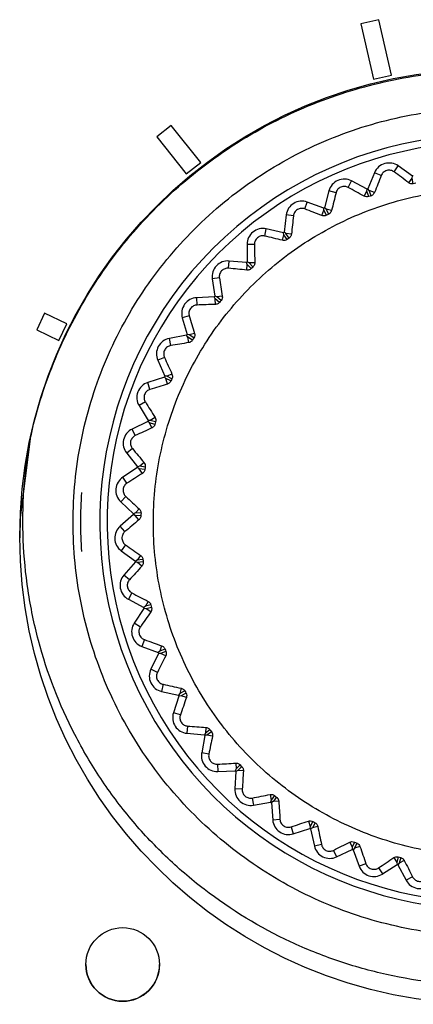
# Model space of a CAD drawing. Header units: millimetres. Extents: x 15231 to 16570, y 10019 to 11489.
# Tile 126 of 206: x 15939 to 15950, y 10793 to 10820. Entities that reach past the tile are written whole.
import ezdxf

# ---------------------------------------------------------------- set-up
doc = ezdxf.new("R2010")
doc.units = ezdxf.units.MM

msp = doc.modelspace()

# ---------------------------------------------------------------- linework, layer by layer
at = {"color": 7, "linetype": 'Continuous', "lineweight": 25}
for p, q in [((15948.749, 10819.714), (15948.261, 10819.603)), ((15949.093, 10818.207), (15948.749, 10819.714)), ((15948.261, 10819.603), (15948.605, 10818.095)), ((15948.261, 10819.603), (15948.261, 10819.603)), ((15948.261, 10819.603), (15948.605, 10818.096)), ((15948.605, 10818.095), (15949.093, 10818.207)), ((15948.605, 10818.096), (15949.093, 10818.207)), ((15948.605, 10818.096), (15948.605, 10818.095)), ((15949.093, 10818.207), (15949.093, 10818.207)), ((15943.111, 10816.841), (15942.72, 10816.529)), ((15943.913, 10815.836), (15943.111, 10816.841)), ((15942.72, 10816.529), (15943.522, 10815.524)), ((15942.72, 10816.529), (15942.72, 10816.529)), ((15942.72, 10816.529), (15943.522, 10815.524)), ((15943.522, 10815.524), (15943.913, 10815.836)), ((15943.522, 10815.524), (15943.913, 10815.836)), ((15943.913, 10815.836), (15943.913, 10815.836)), ((15949.164, 10815.582), (15949.278, 10815.743)), ((15949.666, 10815.467), (15949.278, 10815.743)), ((15943.522, 10815.524), (15943.522, 10815.524)), ((15948.636, 10815.559), (15948.453, 10815.12)), ((15948.818, 10815.483), (15948.636, 10815.559)), ((15949.565, 10815.286), (15949.654, 10815.411)), ((15949.654, 10815.411), (15949.666, 10815.467)), ((15949.687, 10815.26), (15949.654, 10815.411)), ((15947.919, 10815.159), (15948.011, 10815.334)), ((15948.431, 10815.112), (15948.011, 10815.334)), ((15947.398, 10815.066), (15947.275, 10814.607)), ((15947.589, 10815.015), (15947.398, 10815.066)), ((15948.356, 10814.92), (15948.427, 10815.055)), ((15948.427, 10815.055), (15948.431, 10815.112)), ((15948.48, 10814.91), (15948.427, 10815.055)), ((15948.492, 10815.079), (15948.453, 10815.12)), ((15948.544, 10814.933), (15948.492, 10815.079)), ((15948.634, 10815.02), (15948.492, 10815.079)), ((15946.741, 10814.575), (15946.809, 10814.76)), ((15947.255, 10814.596), (15946.809, 10814.76)), ((15947.32, 10814.571), (15947.275, 10814.607)), ((15946.237, 10814.413), (15946.177, 10813.941)), ((15946.433, 10814.388), (15946.237, 10814.413)), ((15947.206, 10814.395), (15947.259, 10814.539)), ((15947.259, 10814.539), (15947.255, 10814.596)), ((15947.33, 10814.403), (15947.259, 10814.539)), ((15947.391, 10814.434), (15947.32, 10814.571)), ((15947.468, 10814.532), (15947.32, 10814.571)), ((15945.651, 10813.838), (15945.694, 10814.031)), ((15946.158, 10813.928), (15945.694, 10814.031)), ((15946.136, 10813.723), (15946.169, 10813.872)), ((15946.169, 10813.872), (15946.158, 10813.928)), ((15946.258, 10813.746), (15946.169, 10813.872)), ((15946.226, 10813.912), (15946.177, 10813.941)), ((15946.314, 10813.785), (15946.226, 10813.912)), ((15946.378, 10813.892), (15946.226, 10813.912)), ((15945.371, 10813.612), (15945.174, 10813.611)), ((15945.174, 10813.611), (15945.177, 10813.136)), ((15944.67, 10812.963), (15944.686, 10813.16)), ((15945.16, 10813.12), (15944.686, 10813.16)), ((15945.179, 10813.065), (15945.16, 10813.12)), ((15945.166, 10812.913), (15945.179, 10813.065)), ((15945.229, 10813.113), (15945.177, 10813.136)), ((15945.283, 10812.953), (15945.179, 10813.065)), ((15945.382, 10813.114), (15945.229, 10813.113)), ((15945.334, 10812.999), (15945.229, 10813.113)), ((15944.422, 10812.702), (15944.227, 10812.674)), ((15944.227, 10812.674), (15944.293, 10812.203)), ((15944.348, 10812.188), (15944.293, 10812.203)), ((15944.5, 10812.209), (15944.348, 10812.188)), ((15944.278, 10812.186), (15943.804, 10812.162)), ((15943.813, 10811.965), (15943.804, 10812.162)), ((15944.304, 10812.134), (15944.278, 10812.186)), ((15944.312, 10811.982), (15944.304, 10812.134)), ((15944.423, 10812.037), (15944.304, 10812.134)), ((15944.467, 10812.089), (15944.348, 10812.188)), ((15939.675, 10811.741), (15939.459, 10811.291)), ((15940.274, 10811.453), (15939.675, 10811.741)), ((15943.603, 10811.673), (15943.413, 10811.62)), ((15940.057, 10811.002), (15940.274, 10811.453)), ((15940.057, 10811.002), (15940.274, 10811.453)), ((15940.274, 10811.453), (15940.274, 10811.453)), ((15943.413, 10811.62), (15943.542, 10811.162)), ((15939.459, 10811.291), (15940.057, 10811.002)), ((15939.459, 10811.291), (15939.459, 10811.291)), ((15939.459, 10811.291), (15940.057, 10811.002)), ((15943.529, 10811.142), (15943.062, 10811.056)), ((15943.562, 10811.095), (15943.529, 10811.142)), ((15943.598, 10811.154), (15943.542, 10811.162)), ((15943.746, 10811.195), (15943.598, 10811.154)), ((15943.729, 10811.072), (15943.598, 10811.154)), ((15940.057, 10811.002), (15940.057, 10811.002)), ((15943.098, 10810.862), (15943.062, 10811.056)), ((15943.59, 10810.944), (15943.562, 10811.095)), ((15943.693, 10811.014), (15943.562, 10811.095)), ((15942.928, 10810.544), (15942.747, 10810.466)), ((15942.747, 10810.466), (15942.935, 10810.029)), ((15943.133, 10810.089), (15942.993, 10810.029)), ((15942.926, 10810.008), (15942.474, 10809.86)), ((15942.536, 10809.673), (15942.474, 10809.86)), ((15942.964, 10809.966), (15942.926, 10810.008)), ((15942.993, 10810.029), (15942.935, 10810.029)), ((15943.012, 10809.82), (15942.964, 10809.966)), ((15943.105, 10809.903), (15942.964, 10809.966)), ((15943.133, 10809.965), (15942.993, 10810.029)), ((15942.41, 10809.335), (15942.241, 10809.234)), ((15942.241, 10809.234), (15942.486, 10808.826)), ((15942.479, 10808.804), (15942.051, 10808.597)), ((15942.523, 10808.767), (15942.479, 10808.804)), ((15942.543, 10808.833), (15942.486, 10808.826)), ((15942.589, 10808.629), (15942.523, 10808.767)), ((15942.671, 10808.723), (15942.523, 10808.767)), ((15942.674, 10808.912), (15942.543, 10808.833)), ((15942.69, 10808.789), (15942.543, 10808.833)), ((15942.137, 10808.42), (15942.051, 10808.597)), ((15942.057, 10808.068), (15941.904, 10807.945)), ((15941.904, 10807.945), (15942.2, 10807.574)), ((15942.375, 10807.684), (15942.256, 10807.589)), ((15942.197, 10807.551), (15941.8, 10807.289)), ((15942.245, 10807.52), (15942.197, 10807.551)), ((15942.256, 10807.589), (15942.2, 10807.574)), ((15942.329, 10807.393), (15942.245, 10807.52)), ((15942.397, 10807.497), (15942.245, 10807.52)), ((15942.408, 10807.564), (15942.256, 10807.589)), ((15941.909, 10807.124), (15941.8, 10807.289)), ((15941.877, 10806.766), (15941.741, 10806.623)), ((15941.741, 10806.623), (15942.085, 10806.295)), ((15942.138, 10806.317), (15942.085, 10806.295)), ((15942.243, 10806.427), (15942.138, 10806.317)), ((15942.292, 10806.313), (15942.138, 10806.317)), ((15942.084, 10806.272), (15941.726, 10805.959)), ((15942.136, 10806.247), (15942.084, 10806.272)), ((15942.237, 10806.132), (15942.136, 10806.247)), ((15942.29, 10806.244), (15942.136, 10806.247)), ((15941.856, 10805.81), (15941.726, 10805.959)), ((15941.872, 10805.45), (15941.756, 10805.291)), ((15941.756, 10805.291), (15942.14, 10805.012)), ((15942.143, 10804.988), (15941.83, 10804.631)), ((15942.19, 10805.04), (15942.14, 10805.012)), ((15942.198, 10804.971), (15942.143, 10804.988)), ((15942.28, 10805.164), (15942.19, 10805.04)), ((15942.343, 10805.057), (15942.19, 10805.04)), ((15942.351, 10804.989), (15942.198, 10804.971)), ((15942.313, 10804.871), (15942.198, 10804.971)), ((15941.978, 10804.501), (15941.83, 10804.631)), ((15942.042, 10804.146), (15941.948, 10803.973)), ((15941.948, 10803.973), (15942.366, 10803.747)), ((15942.484, 10803.917), (15942.412, 10803.782)), ((15942.372, 10803.725), (15942.109, 10803.328)), ((15942.412, 10803.782), (15942.366, 10803.747)), ((15942.429, 10803.715), (15942.372, 10803.725)), ((15942.561, 10803.819), (15942.412, 10803.782)), ((15942.578, 10803.753), (15942.429, 10803.715)), ((15942.556, 10803.631), (15942.429, 10803.715)), ((15942.274, 10803.22), (15942.109, 10803.328)), ((15942.384, 10802.877), (15942.315, 10802.692)), ((15942.315, 10802.692), (15942.759, 10802.524)), ((15942.799, 10802.565), (15942.759, 10802.524)), ((15942.853, 10802.708), (15942.799, 10802.565)), ((15942.943, 10802.622), (15942.799, 10802.565)), ((15942.768, 10802.503), (15942.56, 10802.075)), ((15942.825, 10802.501), (15942.768, 10802.503)), ((15942.968, 10802.558), (15942.825, 10802.501)), ((15942.963, 10802.434), (15942.825, 10802.501)), ((15942.737, 10801.989), (15942.56, 10802.075)), ((15942.893, 10801.664), (15942.848, 10801.472)), ((15943.38, 10801.559), (15943.346, 10801.411)), ((15942.848, 10801.472), (15943.311, 10801.365)), ((15943.323, 10801.344), (15943.174, 10800.893)), ((15943.346, 10801.411), (15943.311, 10801.365)), ((15943.38, 10801.35), (15943.323, 10801.344)), ((15943.48, 10801.486), (15943.346, 10801.411)), ((15943.514, 10801.426), (15943.38, 10801.35)), ((15943.525, 10801.302), (15943.38, 10801.35)), ((15943.361, 10800.831), (15943.174, 10800.893)), ((15943.558, 10800.53), (15943.54, 10800.334)), ((15944.056, 10800.491), (15944.041, 10800.339)), ((15944.165, 10800.431), (15944.041, 10800.339)), ((15943.54, 10800.334), (15944.013, 10800.289)), ((15944.027, 10800.27), (15943.94, 10799.803)), ((15944.041, 10800.339), (15944.013, 10800.289)), ((15944.083, 10800.284), (15944.027, 10800.27)), ((15944.206, 10800.377), (15944.083, 10800.284)), ((15944.233, 10800.256), (15944.083, 10800.284)), ((15944.134, 10799.767), (15943.94, 10799.803)), ((15944.369, 10799.494), (15944.377, 10799.297)), ((15944.873, 10799.37), (15944.852, 10799.316)), ((15944.867, 10799.522), (15944.873, 10799.37)), ((15944.983, 10799.478), (15944.873, 10799.37)), ((15945.031, 10799.429), (15944.922, 10799.32)), ((15944.377, 10799.297), (15944.852, 10799.316)), ((15944.869, 10799.3), (15944.844, 10798.825)), ((15944.922, 10799.32), (15944.869, 10799.3)), ((15945.075, 10799.313), (15944.922, 10799.32)), ((15945.041, 10798.815), (15944.844, 10798.825)), ((15945.311, 10798.576), (15945.345, 10798.382)), ((15945.801, 10798.671), (15945.827, 10798.52)), ((15945.922, 10798.642), (15945.827, 10798.52)), ((15945.976, 10798.6), (15945.882, 10798.478)), ((15945.345, 10798.382), (15945.813, 10798.464)), ((15945.827, 10798.52), (15945.813, 10798.464)), ((15945.882, 10798.478), (15945.832, 10798.45)), ((15945.832, 10798.45), (15945.871, 10797.976)), ((15946.034, 10798.49), (15945.882, 10798.478)), ((15946.067, 10797.993), (15945.871, 10797.976)), ((15946.367, 10797.792), (15946.426, 10797.604)), ((15946.839, 10797.951), (15946.886, 10797.805)), ((15946.886, 10797.805), (15946.879, 10797.748)), ((15946.963, 10797.938), (15946.886, 10797.805)), ((15946.946, 10797.77), (15946.899, 10797.736)), ((15947.022, 10797.904), (15946.946, 10797.77)), ((15947.095, 10797.803), (15946.946, 10797.77)), ((15946.426, 10797.604), (15946.879, 10797.748)), ((15946.899, 10797.736), (15947.002, 10797.272)), ((15947.194, 10797.314), (15947.002, 10797.272)), ((15947.965, 10797.376), (15948.03, 10797.237)), ((15948.089, 10797.38), (15948.03, 10797.237)), ((15948.03, 10797.237), (15948.031, 10797.18)), ((15948.152, 10797.354), (15948.094, 10797.211)), ((15948.238, 10797.263), (15948.094, 10797.211)), ((15947.518, 10797.155), (15947.602, 10796.977)), ((15947.602, 10796.977), (15948.031, 10797.18)), ((15948.094, 10797.211), (15948.053, 10797.171)), ((15948.053, 10797.171), (15948.216, 10796.725)), ((15949.157, 10796.956), (15949.24, 10796.827)), ((15949.279, 10796.976), (15949.24, 10796.827)), ((15949.346, 10796.959), (15949.307, 10796.81)), ((15948.401, 10796.792), (15948.216, 10796.725)), ((15948.85, 10796.513), (15949.249, 10796.771)), ((15949.24, 10796.827), (15949.249, 10796.771)), ((15949.307, 10796.81), (15949.271, 10796.765)), ((15949.271, 10796.765), (15949.493, 10796.344)), ((15949.442, 10796.881), (15949.307, 10796.81)), ((15948.743, 10796.678), (15948.85, 10796.513)), ((15949.667, 10796.436), (15949.493, 10796.344)), ((15940.795, 10794.056), (15940.795, 10794.056)), ((15942.795, 10794.056), (15942.795, 10794.056))]:
    msp.add_line(p, q, dxfattribs=at)
at = {"color": 7, "linetype": 'Continuous', "lineweight": 25, "flags": 128}
msp.add_lwpolyline([(15939.284, 10808.329), (15939.009, 10806.192), (15938.997, 10805.646)], dxfattribs=at)
at = {"color": 7, "linetype": 'Continuous', "lineweight": 25}
for centre, radius in [((15951.697, 10805.673), 12.699), ((15941.795, 10794.056), 1)]:
    msp.add_circle(centre, radius, dxfattribs=at)
for centre, radius, start, end in [((15951.697, 10806.069), 10.524, 347.8421, 282.1579), ((15951.697, 10806.069), 10.324, 347.8421, 282.1579), ((15949.03, 10815.394), 0.428, 54.5361, 157.3787), ((15951.697, 10806.069), 9.615, 102.0585, 102.1968), ((15947.811, 10814.956), 0.428, 62.1957, 165.0383), ((15951.697, 10806.069), 9.615, 109.7181, 109.8564), ((15946.661, 10814.359), 0.428, 69.8553, 172.6979), ((15951.697, 10806.069), 9.615, 117.3776, 117.516), ((15945.601, 10813.614), 0.428, 77.5149, 180.3575), ((15951.697, 10806.069), 9.615, 125.0372, 125.1756), ((15944.65, 10812.734), 0.428, 85.1744, 188.017), ((15951.697, 10806.069), 9.615, 132.6968, 132.8351), ((15951.697, 10806.069), 9.615, 140.3564, 140.4947), ((15943.825, 10811.735), 0.428, 92.834, 195.6766), ((15951.697, 10806.069), 9.615, 148.0159, 148.1543), ((15943.14, 10810.635), 0.428, 100.4936, 203.3362), ((15942.607, 10809.454), 0.428, 108.1532, 210.9958), ((15951.697, 10806.069), 9.615, 155.6755, 155.8139), ((15951.697, 10806.069), 9.615, 163.3351, 163.4734), ((15942.237, 10808.212), 0.428, 115.8127, 218.6553), ((15951.697, 10806.069), 9.615, 170.9946, 171.133), ((15942.036, 10806.932), 0.428, 123.4723, 226.3149), ((15951.697, 10806.069), 11.05, 175.8483, 184.1517), ((15951.697, 10806.069), 9.615, 178.6542, 178.7926), ((15942.007, 10805.637), 0.428, 131.1319, 233.9745), ((15951.697, 10806.069), 9.615, 186.3138, 186.4522), ((15942.151, 10804.349), 0.428, 138.7915, 241.6341), ((15951.697, 10806.069), 9.615, 193.9734, 194.1117), ((15942.466, 10803.092), 0.428, 146.451, 249.2936), ((15951.697, 10806.069), 9.615, 201.6329, 201.7713), ((15942.945, 10801.888), 0.428, 154.1106, 256.9532), ((15951.697, 10806.069), 9.615, 209.2925, 209.4309), ((15943.58, 10800.759), 0.428, 161.7702, 264.6128), ((15951.697, 10806.069), 9.615, 216.9521, 217.0905), ((15944.36, 10799.725), 0.428, 169.4298, 272.2724), ((15951.697, 10806.069), 9.615, 224.6117, 224.75), ((15945.271, 10798.803), 0.428, 177.0893, 279.9319), ((15951.697, 10806.069), 9.615, 232.2712, 232.4096), ((15946.297, 10798.012), 0.428, 184.7489, 287.5915), ((15951.697, 10806.069), 9.615, 239.9308, 240.0692), ((15947.419, 10797.364), 0.428, 192.4085, 295.2511), ((15951.697, 10806.069), 9.615, 247.5904, 247.7288), ((15948.618, 10796.871), 0.428, 200.0681, 302.9107), ((15951.697, 10806.069), 9.615, 255.25, 255.3883), ((15949.871, 10796.543), 0.428, 207.7276, 310.5702), ((15941.795, 10794.056), 1, 180.0044, 270.0044), ((15941.795, 10794.056), 1, 269.9956, 359.9956)]:
    msp.add_arc(centre, radius, start, end, dxfattribs=at)
for points, knots in [([(15939.284, 10808.329), (15939.437, 10809.037), (15939.648, 10809.722), (15940.182, 10811.048), (15940.505, 10811.689), (15941.266, 10812.923), (15941.693, 10813.498), (15942.639, 10814.571), (15943.157, 10815.068), (15944.286, 10815.978), (15944.881, 10816.379), (15946.13, 10817.076), (15946.785, 10817.373), (15948.152, 10817.855), (15948.847, 10818.035), (15950.258, 10818.276), (15950.975, 10818.338), (15952.425, 10818.337), (15953.14, 10818.276), (15954.55, 10818.034), (15955.248, 10817.853), (15956.614, 10817.37), (15957.267, 10817.074), (15958.204, 10816.551), (15958.509, 10816.364), (15959.104, 10815.962), (15959.396, 10815.747), (15960.241, 10815.065), (15960.758, 10814.568), (15961.467, 10813.764), (15961.692, 10813.485), (15962.119, 10812.908), (15962.322, 10812.608), (15962.891, 10811.685), (15963.213, 10811.045), (15963.746, 10809.722), (15963.957, 10809.037), (15964.11, 10808.329)], [0, 0, 0, 0, 0.0625, 0.0625, 0.125, 0.125, 0.1875, 0.1875, 0.25, 0.25, 0.3125, 0.3125, 0.375, 0.375, 0.4375, 0.4375, 0.5, 0.5, 0.5625, 0.5625, 0.625, 0.625, 0.6875, 0.6875, 0.71875, 0.71875, 0.75, 0.75, 0.8125, 0.8125, 0.84375, 0.84375, 0.875, 0.875, 0.9375, 0.9375, 1, 1, 1, 1]), ([(15951.697, 10794.819), (15952.44, 10794.819), (15953.176, 10794.892), (15954.632, 10795.183), (15955.337, 10795.399), (15956.352, 10795.821), (15956.684, 10795.978), (15957.334, 10796.326), (15957.654, 10796.518), (15958.574, 10797.135), (15959.14, 10797.601), (15960.178, 10798.64), (15960.652, 10799.22), (15961.467, 10800.443), (15961.812, 10801.089), (15962.235, 10802.113), (15962.36, 10802.464), (15962.573, 10803.17), (15962.662, 10803.526), (15962.804, 10804.245), (15962.858, 10804.608), (15962.929, 10805.339), (15962.947, 10805.709), (15962.946, 10806.822), (15962.873, 10807.552), (15962.658, 10808.631), (15962.568, 10808.987), (15962.353, 10809.695), (15962.227, 10810.046), (15961.803, 10811.066), (15961.457, 10811.712), (15960.844, 10812.629), (15960.622, 10812.928), (15960.152, 10813.5), (15959.904, 10813.772), (15959.125, 10814.549), (15958.558, 10815.015), (15957.634, 10815.632), (15957.315, 10815.823), (15956.666, 10816.169), (15956.334, 10816.325), (15955.657, 10816.605), (15955.312, 10816.729), (15954.606, 10816.942), (15954.245, 10817.033), (15953.157, 10817.248), (15952.427, 10817.319), (15950.959, 10817.319), (15950.213, 10817.245), (15948.772, 10816.957), (15948.07, 10816.744), (15947.048, 10816.32), (15946.711, 10816.16), (15946.06, 10815.812), (15945.745, 10815.623), (15944.832, 10815.011), (15944.262, 10814.545), (15943.213, 10813.494), (15942.748, 10812.926), (15942.137, 10812.011), (15941.948, 10811.696), (15941.6, 10811.044), (15941.441, 10810.707), (15941.019, 10809.686), (15940.806, 10808.984), (15940.591, 10807.902), (15940.537, 10807.535), (15940.464, 10806.798), (15940.447, 10806.43), (15940.447, 10805.329), (15940.519, 10804.6), (15940.735, 10803.511), (15940.826, 10803.15), (15941.04, 10802.445), (15941.288, 10801.755), (15941.601, 10801.092), (15941.948, 10800.442), (15942.14, 10800.123), (15942.756, 10799.201), (15943.222, 10798.634), (15944, 10797.856), (15944.273, 10797.608), (15944.846, 10797.137), (15945.144, 10796.917), (15946.062, 10796.304), (15946.708, 10795.959), (15947.73, 10795.535), (15948.081, 10795.409), (15948.788, 10795.195), (15949.144, 10795.106), (15950.223, 10794.892), (15950.954, 10794.819), (15951.697, 10794.819)], [0, 0, 0, 0, 0.03125, 0.03125, 0.0625, 0.0625, 0.078125, 0.078125, 0.09375, 0.09375, 0.125, 0.125, 0.15625, 0.15625, 0.1875, 0.1875, 0.203125, 0.203125, 0.21875, 0.21875, 0.234375, 0.234375, 0.25, 0.25, 0.28125, 0.28125, 0.296875, 0.296875, 0.3125, 0.3125, 0.34375, 0.34375, 0.359375, 0.359375, 0.375, 0.375, 0.40625, 0.40625, 0.421875, 0.421875, 0.4375, 0.4375, 0.453125, 0.453125, 0.46875, 0.46875, 0.5, 0.5, 0.53125, 0.53125, 0.5625, 0.5625, 0.578125, 0.578125, 0.59375, 0.59375, 0.625, 0.625, 0.65625, 0.65625, 0.671875, 0.671875, 0.6875, 0.6875, 0.71875, 0.71875, 0.734375, 0.734375, 0.75, 0.75, 0.78125, 0.78125, 0.796875, 0.796875, 0.8125, 0.828125, 0.828125, 0.84375, 0.84375, 0.875, 0.875, 0.890625, 0.890625, 0.90625, 0.90625, 0.9375, 0.9375, 0.953125, 0.953125, 0.96875, 0.96875, 1, 1, 1, 1]), ([(15949.164, 10815.582), (15949.139, 10815.6), (15949.11, 10815.614), (15949.042, 10815.628), (15949.003, 10815.628), (15948.93, 10815.607), (15948.897, 10815.587), (15948.847, 10815.539), (15948.829, 10815.511), (15948.818, 10815.483)], [0, 0, 0, 0, 0.25, 0.25, 0.5, 0.5, 0.75, 0.75, 1, 1, 1, 1]), ([(15951.012, 10815.1), (15950.415, 10815.055), (15949.831, 10814.952), (15948.689, 10814.634), (15948.127, 10814.416), (15947.071, 10813.881), (15946.573, 10813.564), (15945.87, 10813.015), (15945.643, 10812.818), (15945.214, 10812.407), (15945.01, 10812.192), (15944.433, 10811.521), (15944.091, 10811.035), (15943.504, 10809.994), (15943.265, 10809.453), (15942.989, 10808.611), (15942.91, 10808.326), (15942.78, 10807.745), (15942.729, 10807.449), (15942.622, 10806.565), (15942.608, 10805.975), (15942.674, 10805.088), (15942.711, 10804.791), (15942.814, 10804.203), (15942.88, 10803.914), (15943.117, 10803.06), (15943.33, 10802.509), (15943.734, 10801.71), (15943.882, 10801.45), (15944.2, 10800.95), (15944.541, 10800.467), (15944.927, 10800.02), (15945.337, 10799.591), (15945.554, 10799.384), (15946.232, 10798.801), (15946.715, 10798.462), (15947.745, 10797.88), (15948.297, 10797.637), (15949.422, 10797.267), (15949.998, 10797.138), (15950.883, 10797.03), (15951.183, 10797.008), (15951.777, 10796.995), (15952.073, 10797.002), (15952.956, 10797.069), (15953.54, 10797.17), (15954.693, 10797.491), (15955.244, 10797.705), (15956.035, 10798.104), (15956.292, 10798.25), (15956.795, 10798.569), (15957.04, 10798.742), (15957.742, 10799.291), (15958.169, 10799.699), (15958.749, 10800.372), (15958.933, 10800.608), (15959.276, 10801.096), (15959.435, 10801.347), (15959.871, 10802.119), (15960.11, 10802.659), (15960.39, 10803.508), (15960.47, 10803.797), (15960.6, 10804.376), (15960.7, 10804.958), (15960.744, 10805.548), (15960.758, 10806.14), (15960.751, 10806.44), (15960.684, 10807.332), (15960.582, 10807.914), (15960.346, 10808.768), (15960.253, 10809.05), (15960.038, 10809.607), (15959.916, 10809.881), (15959.516, 10810.674), (15959.2, 10811.173), (15958.652, 10811.875), (15958.456, 10812.102), (15958.045, 10812.533), (15957.831, 10812.737), (15957.16, 10813.315), (15956.676, 10813.656), (15955.635, 10814.245), (15955.093, 10814.484), (15954.252, 10814.762), (15953.966, 10814.841), (15953.386, 10814.971), (15953.09, 10815.022), (15952.203, 10815.131), (15951.609, 10815.145), (15951.012, 10815.1)], [0, 0, 0, 0, 0.03125, 0.03125, 0.0625, 0.0625, 0.09375, 0.09375, 0.109375, 0.109375, 0.125, 0.125, 0.15625, 0.15625, 0.1875, 0.1875, 0.203125, 0.203125, 0.21875, 0.21875, 0.25, 0.25, 0.265625, 0.265625, 0.28125, 0.28125, 0.3125, 0.3125, 0.328125, 0.328125, 0.34375, 0.359375, 0.359375, 0.375, 0.375, 0.40625, 0.40625, 0.4375, 0.4375, 0.46875, 0.46875, 0.484375, 0.484375, 0.5, 0.5, 0.53125, 0.53125, 0.5625, 0.5625, 0.578125, 0.578125, 0.59375, 0.59375, 0.625, 0.625, 0.640625, 0.640625, 0.65625, 0.65625, 0.6875, 0.6875, 0.703125, 0.703125, 0.71875, 0.734375, 0.734375, 0.75, 0.75, 0.78125, 0.78125, 0.796875, 0.796875, 0.8125, 0.8125, 0.84375, 0.84375, 0.859375, 0.859375, 0.875, 0.875, 0.90625, 0.90625, 0.9375, 0.9375, 0.953125, 0.953125, 0.96875, 0.96875, 1, 1, 1, 1]), ([(15947.919, 10815.159), (15947.892, 10815.174), (15947.861, 10815.184), (15947.792, 10815.189), (15947.753, 10815.184), (15947.684, 10815.153), (15947.653, 10815.129), (15947.61, 10815.075), (15947.596, 10815.045), (15947.589, 10815.015)], [0, 0, 0, 0, 0.25, 0.25, 0.5, 0.5, 0.75, 0.75, 1, 1, 1, 1]), ([(15949.687, 10815.26), (15949.677, 10815.258), (15949.667, 10815.257), (15949.657, 10815.257), (15949.644, 10815.257), (15949.631, 10815.258), (15949.62, 10815.261), (15949.604, 10815.265), (15949.59, 10815.271), (15949.577, 10815.278), (15949.573, 10815.281), (15949.569, 10815.283), (15949.565, 10815.286)], [0.0000088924, 0.0000088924, 0.0000088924, 0.0000088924, 0.0000393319, 0.0000393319, 0.0000393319, 0.0000784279, 0.0000784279, 0.0000784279, 0.0001309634, 0.0001309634, 0.0001309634, 0.0001480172, 0.0001480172, 0.0001480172, 0.0001480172]), ([(15948.634, 10815.02), (15948.628, 10815.006), (15948.621, 10814.993), (15948.611, 10814.981), (15948.603, 10814.971), (15948.593, 10814.961), (15948.581, 10814.953), (15948.572, 10814.946), (15948.56, 10814.94), (15948.549, 10814.935), (15948.547, 10814.935), (15948.546, 10814.934), (15948.544, 10814.933)], [0.0000033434, 0.0000033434, 0.0000033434, 0.0000033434, 0.0000564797, 0.0000564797, 0.0000564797, 0.000099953, 0.000099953, 0.000099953, 0.0001373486, 0.0001373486, 0.0001373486, 0.0001423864, 0.0001423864, 0.0001423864, 0.0001423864]), ([(15946.741, 10814.575), (15946.712, 10814.586), (15946.68, 10814.592), (15946.611, 10814.588), (15946.573, 10814.577), (15946.509, 10814.537), (15946.482, 10814.509), (15946.446, 10814.449), (15946.436, 10814.418), (15946.433, 10814.388)], [0, 0, 0, 0, 0.25, 0.25, 0.5, 0.5, 0.75, 0.75, 1, 1, 1, 1]), ([(15947.468, 10814.532), (15947.464, 10814.518), (15947.459, 10814.504), (15947.451, 10814.491), (15947.444, 10814.48), (15947.436, 10814.469), (15947.426, 10814.459), (15947.417, 10814.451), (15947.407, 10814.443), (15947.396, 10814.437), (15947.394, 10814.436), (15947.392, 10814.435), (15947.391, 10814.434)], [0.0000046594, 0.0000046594, 0.0000046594, 0.0000046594, 0.000056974, 0.000056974, 0.000056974, 0.0001005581, 0.0001005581, 0.0001005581, 0.000137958, 0.000137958, 0.000137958, 0.0001437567, 0.0001437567, 0.0001437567, 0.0001437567]), ([(15945.651, 10813.838), (15945.622, 10813.845), (15945.589, 10813.847), (15945.521, 10813.834), (15945.486, 10813.818), (15945.426, 10813.77), (15945.403, 10813.739), (15945.376, 10813.675), (15945.37, 10813.642), (15945.371, 10813.612)], [0, 0, 0, 0, 0.25, 0.25, 0.5, 0.5, 0.75, 0.75, 1, 1, 1, 1]), ([(15946.378, 10813.892), (15946.376, 10813.879), (15946.373, 10813.864), (15946.367, 10813.85), (15946.362, 10813.838), (15946.355, 10813.826), (15946.346, 10813.815), (15946.339, 10813.806), (15946.33, 10813.797), (15946.32, 10813.79), (15946.318, 10813.788), (15946.316, 10813.787), (15946.314, 10813.785)], [0.0000062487, 0.0000062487, 0.0000062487, 0.0000062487, 0.0000575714, 0.0000575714, 0.0000575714, 0.0001012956, 0.0001012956, 0.0001012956, 0.0001387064, 0.0001387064, 0.0001387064, 0.000145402, 0.000145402, 0.000145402, 0.000145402]), ([(15945.382, 10813.114), (15945.383, 10813.1), (15945.381, 10813.086), (15945.377, 10813.072), (15945.374, 10813.059), (15945.369, 10813.046), (15945.362, 10813.034), (15945.356, 10813.024), (15945.348, 10813.014), (15945.339, 10813.005), (15945.337, 10813.003), (15945.336, 10813.001), (15945.334, 10812.999)], [0.0000082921, 0.0000082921, 0.0000082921, 0.0000082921, 0.0000583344, 0.0000583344, 0.0000583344, 0.000102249, 0.000102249, 0.000102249, 0.0001396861, 0.0001396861, 0.0001396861, 0.0001474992, 0.0001474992, 0.0001474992, 0.0001474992]), ([(15944.67, 10812.963), (15944.64, 10812.966), (15944.607, 10812.964), (15944.541, 10812.941), (15944.508, 10812.921), (15944.456, 10812.866), (15944.437, 10812.831), (15944.418, 10812.764), (15944.417, 10812.732), (15944.422, 10812.702)], [0, 0, 0, 0, 0.25, 0.25, 0.5, 0.5, 0.75, 0.75, 1, 1, 1, 1]), ([(15945.283, 10812.953), (15945.275, 10812.945), (15945.266, 10812.938), (15945.256, 10812.933), (15945.245, 10812.926), (15945.234, 10812.921), (15945.222, 10812.918), (15945.206, 10812.914), (15945.19, 10812.912), (15945.176, 10812.912), (15945.172, 10812.913), (15945.169, 10812.913), (15945.166, 10812.913)], [0.0000055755, 0.0000055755, 0.0000055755, 0.0000055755, 0.0000395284, 0.0000395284, 0.0000395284, 0.0000787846, 0.0000787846, 0.0000787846, 0.0001326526, 0.0001326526, 0.0001326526, 0.0001449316, 0.0001449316, 0.0001449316, 0.0001449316]), ([(15943.813, 10811.965), (15943.783, 10811.964), (15943.751, 10811.957), (15943.689, 10811.926), (15943.659, 10811.902), (15943.614, 10811.84), (15943.6, 10811.803), (15943.591, 10811.734), (15943.594, 10811.702), (15943.603, 10811.673)], [0, 0, 0, 0, 0.25, 0.25, 0.5, 0.5, 0.75, 0.75, 1, 1, 1, 1]), ([(15944.423, 10812.037), (15944.415, 10812.026), (15944.405, 10812.017), (15944.395, 10812.01), (15944.384, 10812.002), (15944.373, 10811.996), (15944.362, 10811.992), (15944.346, 10811.986), (15944.33, 10811.983), (15944.315, 10811.982), (15944.314, 10811.982), (15944.313, 10811.982), (15944.312, 10811.982)], [0.0000007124, 0.0000007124, 0.0000007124, 0.0000007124, 0.0000401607, 0.0000401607, 0.0000401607, 0.000079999, 0.000079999, 0.000079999, 0.0001361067, 0.0001361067, 0.0001361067, 0.0001401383, 0.0001401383, 0.0001401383, 0.0001401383]), ([(15943.098, 10810.862), (15943.068, 10810.857), (15943.037, 10810.846), (15942.979, 10810.807), (15942.953, 10810.778), (15942.917, 10810.711), (15942.908, 10810.673), (15942.908, 10810.603), (15942.916, 10810.572), (15942.928, 10810.544)], [0, 0, 0, 0, 0.25, 0.25, 0.5, 0.5, 0.75, 0.75, 1, 1, 1, 1]), ([(15943.693, 10811.014), (15943.686, 10811.003), (15943.678, 10810.993), (15943.669, 10810.984), (15943.659, 10810.975), (15943.649, 10810.968), (15943.639, 10810.962), (15943.624, 10810.954), (15943.609, 10810.948), (15943.594, 10810.945), (15943.592, 10810.945), (15943.591, 10810.945), (15943.59, 10810.944)], [0.0000014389, 0.0000014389, 0.0000014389, 0.0000014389, 0.0000400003, 0.0000400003, 0.0000400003, 0.0000796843, 0.0000796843, 0.0000796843, 0.0001354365, 0.0001354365, 0.0001354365, 0.0001409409, 0.0001409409, 0.0001409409, 0.0001409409]), ([(15943.105, 10809.903), (15943.1, 10809.891), (15943.093, 10809.88), (15943.086, 10809.871), (15943.078, 10809.861), (15943.069, 10809.852), (15943.059, 10809.845), (15943.046, 10809.835), (15943.032, 10809.827), (15943.017, 10809.822), (15943.016, 10809.822), (15943.014, 10809.821), (15943.012, 10809.82)], [0.0000022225, 0.0000022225, 0.0000022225, 0.0000022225, 0.0000398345, 0.0000398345, 0.0000398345, 0.0000793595, 0.0000793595, 0.0000793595, 0.0001347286, 0.0001347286, 0.0001347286, 0.0001417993, 0.0001417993, 0.0001417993, 0.0001417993]), ([(15942.536, 10809.673), (15942.507, 10809.664), (15942.478, 10809.649), (15942.426, 10809.603), (15942.403, 10809.571), (15942.377, 10809.5), (15942.373, 10809.46), (15942.382, 10809.391), (15942.394, 10809.361), (15942.41, 10809.335)], [0, 0, 0, 0, 0.25, 0.25, 0.5, 0.5, 0.75, 0.75, 1, 1, 1, 1]), ([(15942.671, 10808.723), (15942.667, 10808.712), (15942.662, 10808.7), (15942.656, 10808.69), (15942.65, 10808.679), (15942.642, 10808.669), (15942.634, 10808.661), (15942.622, 10808.649), (15942.609, 10808.639), (15942.596, 10808.632), (15942.594, 10808.631), (15942.592, 10808.63), (15942.589, 10808.629)], [0.0000031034, 0.0000031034, 0.0000031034, 0.0000031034, 0.0000396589, 0.0000396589, 0.0000396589, 0.0000790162, 0.0000790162, 0.0000790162, 0.0001339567, 0.0001339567, 0.0001339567, 0.0001427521, 0.0001427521, 0.0001427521, 0.0001427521]), ([(15964.11, 10808.329), (15964.192, 10807.876), (15964.249, 10807.414), (15964.312, 10806.495), (15964.318, 10806.036), (15964.28, 10805.122), (15964.237, 10804.667), (15964.1, 10803.759), (15964.006, 10803.303), (15963.65, 10801.965), (15963.32, 10801.112), (15962.687, 10799.889), (15962.452, 10799.489), (15961.94, 10798.72), (15961.665, 10798.353), (15961.077, 10797.651), (15960.765, 10797.316), (15960.104, 10796.681), (15959.753, 10796.379), (15958.653, 10795.533), (15957.87, 10795.058), (15956.625, 10794.475), (15956.197, 10794.303), (15955.319, 10794.004), (15954.876, 10793.881), (15953.535, 10793.583), (15952.625, 10793.482), (15950.77, 10793.482), (15949.858, 10793.583), (15948.517, 10793.881), (15948.075, 10794.004), (15947.198, 10794.302), (15946.769, 10794.475), (15945.523, 10795.058), (15944.741, 10795.533), (15943.642, 10796.378), (15943.29, 10796.681), (15942.628, 10797.317), (15942.316, 10797.651), (15941.729, 10798.353), (15941.454, 10798.72), (15940.943, 10799.489), (15940.707, 10799.889), (15940.073, 10801.113), (15939.743, 10801.966), (15939.388, 10803.302), (15939.294, 10803.758), (15939.157, 10804.667), (15939.113, 10805.123), (15939.076, 10806.037), (15939.082, 10806.495), (15939.145, 10807.413), (15939.202, 10807.876), (15939.284, 10808.329)], [0, 0, 0, 0, 0.03125, 0.03125, 0.0625, 0.0625, 0.09375, 0.09375, 0.125, 0.125, 0.1875, 0.1875, 0.21875, 0.21875, 0.25, 0.25, 0.28125, 0.28125, 0.3125, 0.3125, 0.375, 0.375, 0.40625, 0.40625, 0.4375, 0.4375, 0.5, 0.5, 0.5625, 0.5625, 0.59375, 0.59375, 0.625, 0.625, 0.6875, 0.6875, 0.71875, 0.71875, 0.75, 0.75, 0.78125, 0.78125, 0.8125, 0.8125, 0.875, 0.875, 0.90625, 0.90625, 0.9375, 0.9375, 0.96875, 0.96875, 1, 1, 1, 1]), ([(15942.137, 10808.42), (15942.11, 10808.407), (15942.083, 10808.388), (15942.038, 10808.335), (15942.019, 10808.301), (15942.002, 10808.226), (15942.004, 10808.188), (15942.022, 10808.12), (15942.038, 10808.092), (15942.057, 10808.068)], [0, 0, 0, 0, 0.25, 0.25, 0.5, 0.5, 0.75, 0.75, 1, 1, 1, 1]), ([(15942.397, 10807.497), (15942.396, 10807.485), (15942.392, 10807.473), (15942.388, 10807.463), (15942.383, 10807.451), (15942.377, 10807.44), (15942.37, 10807.43), (15942.36, 10807.417), (15942.349, 10807.406), (15942.337, 10807.397), (15942.334, 10807.396), (15942.332, 10807.394), (15942.329, 10807.393)], [0.0000041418, 0.0000041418, 0.0000041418, 0.0000041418, 0.0000394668, 0.0000394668, 0.0000394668, 0.0000786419, 0.0000786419, 0.0000786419, 0.0001330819, 0.0001330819, 0.0001330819, 0.0001438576, 0.0001438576, 0.0001438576, 0.0001438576]), ([(15941.909, 10807.124), (15941.884, 10807.108), (15941.86, 10807.086), (15941.822, 10807.028), (15941.808, 10806.991), (15941.801, 10806.915), (15941.808, 10806.877), (15941.835, 10806.812), (15941.855, 10806.786), (15941.877, 10806.766)], [0, 0, 0, 0, 0.25, 0.25, 0.5, 0.5, 0.75, 0.75, 1, 1, 1, 1]), ([(15942.243, 10806.427), (15942.254, 10806.417), (15942.264, 10806.405), (15942.272, 10806.39), (15942.278, 10806.379), (15942.284, 10806.367), (15942.287, 10806.353), (15942.29, 10806.342), (15942.292, 10806.33), (15942.292, 10806.317), (15942.292, 10806.316), (15942.292, 10806.314), (15942.292, 10806.313)], [0.0000004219, 0.0000004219, 0.0000004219, 0.0000004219, 0.0000560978, 0.0000560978, 0.0000560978, 0.0000989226, 0.0000989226, 0.0000989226, 0.0001356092, 0.0001356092, 0.0001356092, 0.0001401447, 0.0001401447, 0.0001401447, 0.0001401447]), ([(15942.29, 10806.244), (15942.29, 10806.233), (15942.288, 10806.222), (15942.286, 10806.211), (15942.283, 10806.199), (15942.278, 10806.187), (15942.272, 10806.177), (15942.265, 10806.162), (15942.255, 10806.15), (15942.245, 10806.139), (15942.242, 10806.137), (15942.239, 10806.134), (15942.237, 10806.132)], [0.0000054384, 0.0000054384, 0.0000054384, 0.0000054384, 0.0000392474, 0.0000392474, 0.0000392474, 0.0000782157, 0.0000782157, 0.0000782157, 0.00013204, 0.00013204, 0.00013204, 0.0001452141, 0.0001452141, 0.0001452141, 0.0001452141]), ([(15941.856, 10805.81), (15941.833, 10805.791), (15941.812, 10805.766), (15941.782, 10805.703), (15941.773, 10805.665), (15941.777, 10805.588), (15941.789, 10805.551), (15941.824, 10805.491), (15941.847, 10805.468), (15941.872, 10805.45)], [0, 0, 0, 0, 0.25, 0.25, 0.5, 0.5, 0.75, 0.75, 1, 1, 1, 1]), ([(15942.28, 10805.164), (15942.292, 10805.156), (15942.303, 10805.145), (15942.313, 10805.132), (15942.321, 10805.122), (15942.328, 10805.11), (15942.333, 10805.097), (15942.337, 10805.086), (15942.341, 10805.074), (15942.342, 10805.062), (15942.343, 10805.06), (15942.343, 10805.059), (15942.343, 10805.057)], [0.0000014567, 0.0000014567, 0.0000014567, 0.0000014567, 0.000056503, 0.000056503, 0.000056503, 0.0000994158, 0.0000994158, 0.0000994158, 0.0001361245, 0.0001361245, 0.0001361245, 0.0001412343, 0.0001412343, 0.0001412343, 0.0001412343]), ([(15942.351, 10804.989), (15942.352, 10804.978), (15942.352, 10804.968), (15942.351, 10804.957), (15942.35, 10804.945), (15942.347, 10804.933), (15942.343, 10804.921), (15942.337, 10804.906), (15942.33, 10804.893), (15942.321, 10804.881), (15942.318, 10804.877), (15942.316, 10804.874), (15942.313, 10804.871)], [0.0000071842, 0.0000071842, 0.0000071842, 0.0000071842, 0.0000389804, 0.0000389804, 0.0000389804, 0.0000776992, 0.0000776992, 0.0000776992, 0.0001307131, 0.0001307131, 0.0001307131, 0.0001470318, 0.0001470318, 0.0001470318, 0.0001470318]), ([(15941.978, 10804.501), (15941.958, 10804.479), (15941.94, 10804.451), (15941.919, 10804.385), (15941.916, 10804.346), (15941.929, 10804.271), (15941.946, 10804.235), (15941.989, 10804.18), (15942.015, 10804.16), (15942.042, 10804.146)], [0, 0, 0, 0, 0.25, 0.25, 0.5, 0.5, 0.75, 0.75, 1, 1, 1, 1]), ([(15942.484, 10803.917), (15942.497, 10803.91), (15942.51, 10803.901), (15942.521, 10803.89), (15942.53, 10803.881), (15942.539, 10803.87), (15942.546, 10803.858), (15942.552, 10803.848), (15942.556, 10803.837), (15942.56, 10803.825), (15942.56, 10803.823), (15942.561, 10803.821), (15942.561, 10803.819)], [0.0000025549, 0.0000025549, 0.0000025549, 0.0000025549, 0.0000569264, 0.0000569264, 0.0000569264, 0.0000999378, 0.0000999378, 0.0000999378, 0.0001366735, 0.0001366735, 0.0001366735, 0.0001423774, 0.0001423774, 0.0001423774, 0.0001423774]), ([(15942.578, 10803.753), (15942.58, 10803.744), (15942.582, 10803.734), (15942.582, 10803.725), (15942.583, 10803.712), (15942.582, 10803.699), (15942.58, 10803.688), (15942.577, 10803.672), (15942.572, 10803.658), (15942.565, 10803.645), (15942.562, 10803.64), (15942.559, 10803.635), (15942.556, 10803.631)], [0.0000098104, 0.0000098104, 0.0000098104, 0.0000098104, 0.0000386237, 0.0000386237, 0.0000386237, 0.0000770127, 0.0000770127, 0.0000770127, 0.0001288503, 0.0001288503, 0.0001288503, 0.0001497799, 0.0001497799, 0.0001497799, 0.0001497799]), ([(15942.274, 10803.22), (15942.256, 10803.195), (15942.243, 10803.165), (15942.231, 10803.097), (15942.233, 10803.057), (15942.256, 10802.985), (15942.278, 10802.952), (15942.327, 10802.903), (15942.356, 10802.887), (15942.384, 10802.877)], [0, 0, 0, 0, 0.25, 0.25, 0.5, 0.5, 0.75, 0.75, 1, 1, 1, 1]), ([(15942.853, 10802.708), (15942.867, 10802.703), (15942.88, 10802.696), (15942.893, 10802.687), (15942.903, 10802.679), (15942.913, 10802.67), (15942.922, 10802.659), (15942.929, 10802.649), (15942.935, 10802.639), (15942.94, 10802.628), (15942.941, 10802.626), (15942.942, 10802.624), (15942.943, 10802.622)], [0.000003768, 0.000003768, 0.000003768, 0.000003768, 0.0000573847, 0.0000573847, 0.0000573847, 0.0001005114, 0.0001005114, 0.0001005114, 0.0001372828, 0.0001372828, 0.0001372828, 0.0001436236, 0.0001436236, 0.0001436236, 0.0001436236]), ([(15942.968, 10802.558), (15942.971, 10802.551), (15942.973, 10802.543), (15942.975, 10802.536), (15942.978, 10802.524), (15942.979, 10802.511), (15942.979, 10802.499), (15942.979, 10802.484), (15942.976, 10802.469), (15942.972, 10802.456), (15942.969, 10802.448), (15942.966, 10802.441), (15942.963, 10802.434)], [0.0000146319, 0.0000146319, 0.0000146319, 0.0000146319, 0.000038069, 0.000038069, 0.000038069, 0.0000759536, 0.0000759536, 0.0000759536, 0.0001257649, 0.0001257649, 0.0001257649, 0.0001547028, 0.0001547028, 0.0001547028, 0.0001547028]), ([(15942.737, 10801.989), (15942.724, 10801.962), (15942.715, 10801.931), (15942.712, 10801.862), (15942.718, 10801.824), (15942.751, 10801.754), (15942.777, 10801.724), (15942.833, 10801.683), (15942.863, 10801.67), (15942.893, 10801.664)], [0, 0, 0, 0, 0.25, 0.25, 0.5, 0.5, 0.75, 0.75, 1, 1, 1, 1]), ([(15943.38, 10801.559), (15943.394, 10801.556), (15943.408, 10801.551), (15943.422, 10801.544), (15943.433, 10801.538), (15943.444, 10801.53), (15943.454, 10801.52), (15943.462, 10801.512), (15943.47, 10801.502), (15943.477, 10801.492), (15943.478, 10801.49), (15943.479, 10801.488), (15943.48, 10801.486)], [0.0000051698, 0.0000051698, 0.0000051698, 0.0000051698, 0.0000579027, 0.0000579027, 0.0000579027, 0.0001011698, 0.0001011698, 0.0001011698, 0.0001379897, 0.0001379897, 0.0001379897, 0.000145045, 0.000145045, 0.000145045, 0.000145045]), ([(15943.361, 10800.831), (15943.351, 10800.803), (15943.346, 10800.771), (15943.352, 10800.702), (15943.364, 10800.665), (15943.406, 10800.6), (15943.435, 10800.574), (15943.497, 10800.54), (15943.529, 10800.532), (15943.558, 10800.53)], [0, 0, 0, 0, 0.25, 0.25, 0.5, 0.5, 0.75, 0.75, 1, 1, 1, 1]), ([(15944.056, 10800.491), (15944.069, 10800.49), (15944.084, 10800.487), (15944.098, 10800.482), (15944.11, 10800.477), (15944.122, 10800.471), (15944.133, 10800.462), (15944.143, 10800.455), (15944.152, 10800.447), (15944.16, 10800.438), (15944.161, 10800.435), (15944.163, 10800.433), (15944.165, 10800.431)], [0.0000068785, 0.0000068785, 0.0000068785, 0.0000068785, 0.0000585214, 0.0000585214, 0.0000585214, 0.0001019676, 0.0001019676, 0.0001019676, 0.0001388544, 0.0001388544, 0.0001388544, 0.0001467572, 0.0001467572, 0.0001467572, 0.0001467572]), ([(15944.206, 10800.377), (15944.22, 10800.358), (15944.229, 10800.336), (15944.238, 10800.294), (15944.237, 10800.274), (15944.233, 10800.256)], [0, 0, 0, 0, 0.5, 0.5, 1, 1, 1, 1]), ([(15944.134, 10799.767), (15944.128, 10799.738), (15944.127, 10799.705), (15944.142, 10799.637), (15944.159, 10799.602), (15944.209, 10799.544), (15944.242, 10799.522), (15944.307, 10799.497), (15944.339, 10799.493), (15944.369, 10799.494)], [0, 0, 0, 0, 0.25, 0.25, 0.5, 0.5, 0.75, 0.75, 1, 1, 1, 1]), ([(15944.867, 10799.522), (15944.881, 10799.523), (15944.895, 10799.522), (15944.909, 10799.519), (15944.921, 10799.516), (15944.934, 10799.511), (15944.947, 10799.505), (15944.957, 10799.499), (15944.967, 10799.492), (15944.977, 10799.484), (15944.979, 10799.482), (15944.981, 10799.48), (15944.983, 10799.478)], [0.0000091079, 0.0000091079, 0.0000091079, 0.0000091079, 0.0000593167, 0.0000593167, 0.0000593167, 0.0001030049, 0.0001030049, 0.0001030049, 0.0001399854, 0.0001399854, 0.0001399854, 0.0001489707, 0.0001489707, 0.0001489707, 0.0001489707]), ([(15945.031, 10799.429), (15945.04, 10799.42), (15945.049, 10799.409), (15945.055, 10799.398), (15945.061, 10799.387), (15945.066, 10799.375), (15945.069, 10799.364), (15945.074, 10799.348), (15945.076, 10799.332), (15945.075, 10799.317), (15945.075, 10799.315), (15945.075, 10799.314), (15945.075, 10799.313)], [0.0000004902, 0.0000004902, 0.0000004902, 0.0000004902, 0.000039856, 0.000039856, 0.000039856, 0.0000793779, 0.0000793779, 0.0000793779, 0.000135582, 0.000135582, 0.000135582, 0.0001404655, 0.0001404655, 0.0001404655, 0.0001404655]), ([(15945.041, 10798.815), (15945.039, 10798.785), (15945.043, 10798.753), (15945.067, 10798.687), (15945.089, 10798.655), (15945.146, 10798.604), (15945.181, 10798.587), (15945.249, 10798.57), (15945.281, 10798.571), (15945.311, 10798.576)], [0, 0, 0, 0, 0.25, 0.25, 0.5, 0.5, 0.75, 0.75, 1, 1, 1, 1]), ([(15945.976, 10798.6), (15945.986, 10798.592), (15945.995, 10798.583), (15946.003, 10798.573), (15946.011, 10798.562), (15946.017, 10798.552), (15946.022, 10798.541), (15946.029, 10798.525), (15946.033, 10798.51), (15946.034, 10798.495), (15946.034, 10798.493), (15946.034, 10798.492), (15946.034, 10798.49)], [0.0000008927, 0.0000008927, 0.0000008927, 0.0000008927, 0.0000397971, 0.0000397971, 0.0000397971, 0.0000792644, 0.0000792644, 0.0000792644, 0.0001352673, 0.0001352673, 0.0001352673, 0.0001408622, 0.0001408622, 0.0001408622, 0.0001408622]), ([(15946.067, 10797.993), (15946.069, 10797.963), (15946.077, 10797.931), (15946.11, 10797.87), (15946.136, 10797.84), (15946.199, 10797.797), (15946.236, 10797.785), (15946.306, 10797.778), (15946.338, 10797.782), (15946.367, 10797.792)], [0, 0, 0, 0, 0.25, 0.25, 0.5, 0.5, 0.75, 0.75, 1, 1, 1, 1]), ([(15946.839, 10797.951), (15946.857, 10797.957), (15946.877, 10797.96), (15946.92, 10797.956), (15946.943, 10797.95), (15946.963, 10797.938)], [0, 0, 0, 0, 0.5, 0.5, 1, 1, 1, 1]), ([(15947.022, 10797.904), (15947.033, 10797.898), (15947.044, 10797.89), (15947.052, 10797.881), (15947.062, 10797.872), (15947.069, 10797.862), (15947.076, 10797.852), (15947.084, 10797.838), (15947.09, 10797.823), (15947.094, 10797.809), (15947.094, 10797.807), (15947.095, 10797.805), (15947.095, 10797.803)], [0.0000016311, 0.0000016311, 0.0000016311, 0.0000016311, 0.000039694, 0.000039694, 0.000039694, 0.0000790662, 0.0000790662, 0.0000790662, 0.0001347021, 0.0001347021, 0.0001347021, 0.000141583, 0.000141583, 0.000141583, 0.000141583]), ([(15947.194, 10797.314), (15947.2, 10797.285), (15947.212, 10797.255), (15947.253, 10797.198), (15947.282, 10797.172), (15947.351, 10797.138), (15947.389, 10797.131), (15947.459, 10797.133), (15947.49, 10797.142), (15947.518, 10797.155)], [0, 0, 0, 0, 0.25, 0.25, 0.5, 0.5, 0.75, 0.75, 1, 1, 1, 1]), ([(15948.152, 10797.354), (15948.164, 10797.349), (15948.175, 10797.343), (15948.184, 10797.336), (15948.195, 10797.328), (15948.204, 10797.319), (15948.211, 10797.31), (15948.222, 10797.298), (15948.23, 10797.284), (15948.235, 10797.27), (15948.236, 10797.268), (15948.237, 10797.266), (15948.238, 10797.263)], [0.0000024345, 0.0000024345, 0.0000024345, 0.0000024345, 0.00003959, 0.00003959, 0.00003959, 0.000078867, 0.000078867, 0.000078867, 0.0001341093, 0.0001341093, 0.0001341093, 0.0001423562, 0.0001423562, 0.0001423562, 0.0001423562]), ([(15949.346, 10796.959), (15949.357, 10796.956), (15949.369, 10796.951), (15949.379, 10796.946), (15949.39, 10796.94), (15949.4, 10796.933), (15949.409, 10796.925), (15949.421, 10796.913), (15949.431, 10796.901), (15949.439, 10796.888), (15949.44, 10796.886), (15949.441, 10796.883), (15949.442, 10796.881)], [0.0000033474, 0.0000033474, 0.0000033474, 0.0000033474, 0.0000394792, 0.0000394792, 0.0000394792, 0.0000786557, 0.0000786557, 0.0000786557, 0.0001334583, 0.0001334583, 0.0001334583, 0.0001432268, 0.0001432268, 0.0001432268, 0.0001432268]), ([(15948.401, 10796.792), (15948.411, 10796.764), (15948.427, 10796.735), (15948.475, 10796.685), (15948.508, 10796.663), (15948.58, 10796.639), (15948.619, 10796.637), (15948.688, 10796.648), (15948.718, 10796.661), (15948.743, 10796.678)], [0, 0, 0, 0, 0.25, 0.25, 0.5, 0.5, 0.75, 0.75, 1, 1, 1, 1]), ([(15949.667, 10796.436), (15949.68, 10796.409), (15949.7, 10796.383), (15949.755, 10796.339), (15949.789, 10796.322), (15949.865, 10796.308), (15949.903, 10796.31), (15949.97, 10796.331), (15949.998, 10796.348), (15950.021, 10796.368)], [0, 0, 0, 0, 0.25, 0.25, 0.5, 0.5, 0.75, 0.75, 1, 1, 1, 1])]:
    msp.add_open_spline(points, degree=3, knots=knots, dxfattribs=at)
for points in [[(15948.818, 10815.483), (15948.757, 10815.329), (15948.695, 10815.175), (15948.634, 10815.02)], [(15949.565, 10815.286), (15949.431, 10815.385), (15949.297, 10815.484), (15949.164, 10815.582)], [(15948.356, 10814.92), (15948.209, 10815), (15948.064, 10815.08), (15947.919, 10815.159)], [(15949.754, 10815.275), (15949.731, 10815.27), (15949.709, 10815.265), (15949.687, 10815.26)], [(15947.589, 10815.015), (15947.549, 10814.855), (15947.508, 10814.694), (15947.468, 10814.532)], [(15948.48, 10814.91), (15948.436, 10814.894), (15948.389, 10814.902), (15948.356, 10814.92)], [(15948.544, 10814.933), (15948.523, 10814.926), (15948.501, 10814.918), (15948.48, 10814.91)], [(15946.433, 10814.388), (15946.415, 10814.223), (15946.396, 10814.058), (15946.378, 10813.892)], [(15947.206, 10814.395), (15947.05, 10814.456), (15946.895, 10814.515), (15946.741, 10814.575)], [(15947.33, 10814.403), (15947.289, 10814.381), (15947.241, 10814.382), (15947.206, 10814.395)], [(15947.391, 10814.434), (15947.37, 10814.424), (15947.35, 10814.413), (15947.33, 10814.403)], [(15946.136, 10813.723), (15945.974, 10813.761), (15945.812, 10813.8), (15945.651, 10813.838)], [(15945.371, 10813.612), (15945.375, 10813.447), (15945.379, 10813.281), (15945.382, 10813.114)], [(15946.258, 10813.746), (15946.22, 10813.719), (15946.173, 10813.714), (15946.136, 10813.723)], [(15946.314, 10813.785), (15946.295, 10813.772), (15946.277, 10813.759), (15946.258, 10813.746)], [(15945.334, 10812.999), (15945.317, 10812.984), (15945.3, 10812.968), (15945.283, 10812.953)], [(15945.166, 10812.913), (15944.999, 10812.93), (15944.834, 10812.947), (15944.67, 10812.963)], [(15944.422, 10812.702), (15944.448, 10812.538), (15944.474, 10812.374), (15944.5, 10812.209)], [(15944.5, 10812.209), (15944.506, 10812.172), (15944.497, 10812.125), (15944.467, 10812.089)], [(15944.312, 10811.982), (15944.145, 10811.976), (15943.979, 10811.97), (15943.813, 10811.965)], [(15944.467, 10812.089), (15944.452, 10812.072), (15944.438, 10812.054), (15944.423, 10812.037)], [(15943.603, 10811.673), (15943.65, 10811.514), (15943.698, 10811.355), (15943.746, 10811.195)], [(15943.746, 10811.195), (15943.756, 10811.159), (15943.754, 10811.111), (15943.729, 10811.072)], [(15943.59, 10810.944), (15943.425, 10810.917), (15943.261, 10810.889), (15943.098, 10810.862)], [(15943.729, 10811.072), (15943.717, 10811.053), (15943.705, 10811.033), (15943.693, 10811.014)], [(15942.928, 10810.544), (15942.996, 10810.393), (15943.065, 10810.242), (15943.133, 10810.089)], [(15943.133, 10810.089), (15943.149, 10810.055), (15943.153, 10810.008), (15943.133, 10809.965)], [(15943.012, 10809.82), (15942.852, 10809.771), (15942.694, 10809.722), (15942.536, 10809.673)], [(15943.133, 10809.965), (15943.124, 10809.944), (15943.114, 10809.924), (15943.105, 10809.903)], [(15942.41, 10809.335), (15942.497, 10809.195), (15942.585, 10809.054), (15942.674, 10808.912)], [(15942.69, 10808.789), (15942.684, 10808.767), (15942.677, 10808.745), (15942.671, 10808.723)], [(15942.674, 10808.912), (15942.693, 10808.881), (15942.704, 10808.834), (15942.69, 10808.789)], [(15942.589, 10808.629), (15942.438, 10808.559), (15942.287, 10808.489), (15942.137, 10808.42)], [(15942.057, 10808.068), (15942.163, 10807.941), (15942.269, 10807.813), (15942.375, 10807.684)], [(15942.375, 10807.684), (15942.399, 10807.655), (15942.415, 10807.611), (15942.408, 10807.564)], [(15942.329, 10807.393), (15942.189, 10807.303), (15942.048, 10807.213), (15941.909, 10807.124)], [(15942.408, 10807.564), (15942.404, 10807.542), (15942.401, 10807.519), (15942.397, 10807.497)], [(15941.877, 10806.766), (15941.998, 10806.653), (15942.121, 10806.541), (15942.243, 10806.427)], [(15942.292, 10806.313), (15942.291, 10806.29), (15942.29, 10806.267), (15942.29, 10806.244)], [(15942.237, 10806.132), (15942.109, 10806.024), (15941.982, 10805.917), (15941.856, 10805.81)], [(15941.872, 10805.45), (15942.007, 10805.355), (15942.143, 10805.26), (15942.28, 10805.164)], [(15942.343, 10805.057), (15942.345, 10805.034), (15942.348, 10805.012), (15942.351, 10804.989)], [(15942.313, 10804.871), (15942.2, 10804.747), (15942.089, 10804.624), (15941.978, 10804.501)], [(15942.042, 10804.146), (15942.189, 10804.07), (15942.336, 10803.994), (15942.484, 10803.917)], [(15942.561, 10803.819), (15942.567, 10803.797), (15942.572, 10803.775), (15942.578, 10803.753)], [(15942.556, 10803.631), (15942.461, 10803.493), (15942.367, 10803.356), (15942.274, 10803.22)], [(15942.384, 10802.877), (15942.54, 10802.821), (15942.696, 10802.765), (15942.853, 10802.708)], [(15942.943, 10802.622), (15942.951, 10802.6), (15942.959, 10802.579), (15942.968, 10802.558)], [(15942.963, 10802.434), (15942.887, 10802.285), (15942.812, 10802.137), (15942.737, 10801.989)], [(15942.893, 10801.664), (15943.054, 10801.629), (15943.217, 10801.594), (15943.38, 10801.559)], [(15943.525, 10801.302), (15943.47, 10801.144), (15943.416, 10800.987), (15943.361, 10800.831)], [(15943.48, 10801.486), (15943.491, 10801.466), (15943.503, 10801.446), (15943.514, 10801.426)], [(15943.514, 10801.426), (15943.537, 10801.385), (15943.537, 10801.338), (15943.525, 10801.302)], [(15943.558, 10800.53), (15943.723, 10800.517), (15943.889, 10800.504), (15944.056, 10800.491)], [(15944.165, 10800.431), (15944.178, 10800.413), (15944.192, 10800.395), (15944.206, 10800.377)], [(15944.233, 10800.256), (15944.2, 10800.092), (15944.167, 10799.929), (15944.134, 10799.767)], [(15944.369, 10799.494), (15944.535, 10799.504), (15944.7, 10799.513), (15944.867, 10799.522)], [(15944.983, 10799.478), (15944.999, 10799.461), (15945.015, 10799.445), (15945.031, 10799.429)], [(15945.075, 10799.313), (15945.063, 10799.146), (15945.052, 10798.98), (15945.041, 10798.815)], [(15945.311, 10798.576), (15945.473, 10798.608), (15945.637, 10798.639), (15945.801, 10798.671)], [(15945.801, 10798.671), (15945.837, 10798.678), (15945.884, 10798.67), (15945.922, 10798.642)], [(15945.922, 10798.642), (15945.94, 10798.628), (15945.958, 10798.614), (15945.976, 10798.6)], [(15946.034, 10798.49), (15946.045, 10798.324), (15946.056, 10798.158), (15946.067, 10797.993)], [(15946.367, 10797.792), (15946.524, 10797.845), (15946.681, 10797.897), (15946.839, 10797.951)], [(15946.963, 10797.938), (15946.983, 10797.927), (15947.003, 10797.915), (15947.022, 10797.904)], [(15947.095, 10797.803), (15947.128, 10797.639), (15947.161, 10797.476), (15947.194, 10797.314)], [(15947.518, 10797.155), (15947.666, 10797.228), (15947.815, 10797.302), (15947.965, 10797.376)], [(15947.965, 10797.376), (15947.998, 10797.392), (15948.045, 10797.398), (15948.089, 10797.38)], [(15948.089, 10797.38), (15948.11, 10797.371), (15948.131, 10797.362), (15948.152, 10797.354)], [(15948.238, 10797.263), (15948.293, 10797.106), (15948.347, 10796.949), (15948.401, 10796.792)], [(15948.743, 10796.678), (15948.88, 10796.77), (15949.018, 10796.863), (15949.157, 10796.956)], [(15949.157, 10796.956), (15949.188, 10796.976), (15949.234, 10796.988), (15949.279, 10796.976)], [(15949.279, 10796.976), (15949.301, 10796.97), (15949.323, 10796.965), (15949.346, 10796.959)], [(15949.442, 10796.881), (15949.518, 10796.732), (15949.592, 10796.583), (15949.667, 10796.436)]]:
    msp.add_open_spline(points, degree=3, dxfattribs=at)

doc.saveas('drawing.dxf')
